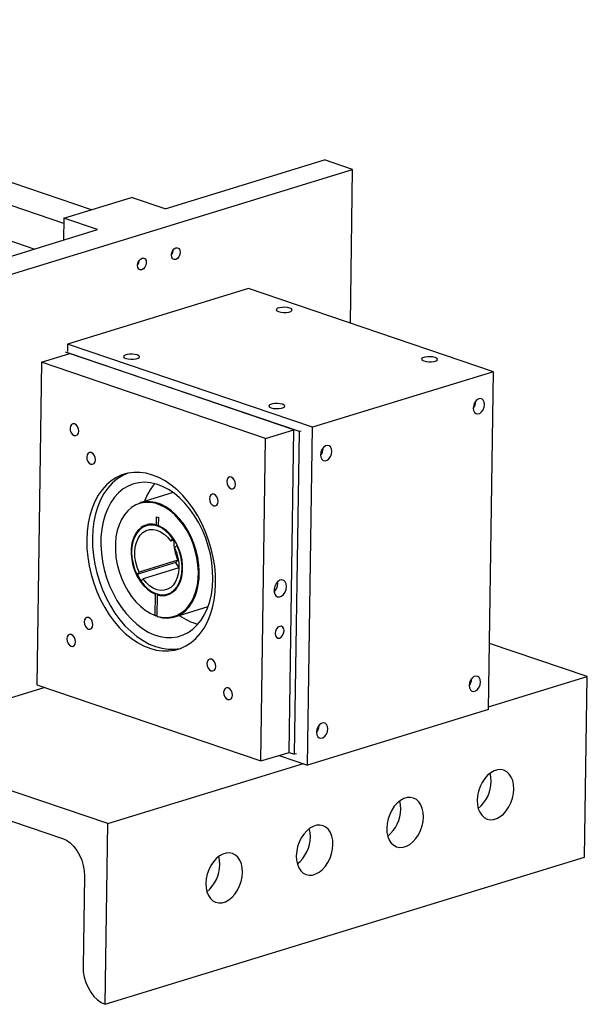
# Model space of a CAD drawing. Header units: inches. Extents: x 0.1 to 43.9, y 0.1 to 33.9.
# Tile 16 of 17: x 38.4 to 40.1, y 22.2 to 25.1. Entities that reach past the tile are written whole.
import ezdxf

# ---------------------------------------------------------------- set-up
doc = ezdxf.new("R2010")
doc.units = ezdxf.units.IN
doc.header["$MEASUREMENT"] = 0

msp = doc.modelspace()

# ---------------------------------------------------------------- linework, layer by layer
at = {"color": 7, "linetype": 'Continuous', "lineweight": 25}
for p, q in [((38.6396, 24.5066), (36.9911, 25.0665)), ((38.5579, 24.4665), (36.9004, 25.0295)), ((38.4708, 24.3908), (36.724, 24.9842)), ((38.8569, 24.5093), (39.3263, 24.6534)), ((39.4088, 24.6254), (39.3263, 24.6534)), ((37.997, 24.1921), (39.4088, 24.6254)), ((39.4021, 24.1723), (39.4088, 24.6254)), ((38.5581, 24.4816), (38.7579, 24.5429)), ((38.8569, 24.5093), (38.7579, 24.5429)), ((38.5581, 24.4816), (38.5572, 24.4173)), ((38.6571, 24.448), (38.5581, 24.4816)), ((37.9145, 24.2201), (38.6571, 24.448)), ((39.102, 24.2742), (38.5691, 24.1107)), ((39.8236, 24.0291), (39.102, 24.2742)), ((38.5691, 24.1107), (38.5688, 24.0885)), ((39.2907, 23.8656), (38.5691, 24.1107)), ((38.4927, 24.0571), (38.576, 24.0827)), ((39.2522, 23.853), (38.5635, 24.0869)), ((39.2357, 23.8585), (38.576, 24.0827)), ((38.4927, 24.0571), (38.4785, 23.1066)), ((39.1524, 23.833), (38.4927, 24.0571)), ((39.8236, 24.0291), (39.2907, 23.8656)), ((39.8088, 23.0342), (39.8236, 24.0291)), ((39.7714, 23.9416), (39.7713, 23.9428)), ((39.1524, 23.833), (39.2357, 23.8585)), ((39.2215, 22.908), (39.2357, 23.8585)), ((39.238, 22.9024), (39.2522, 23.853)), ((39.2574, 23.8546), (39.2522, 23.853)), ((39.2759, 22.8706), (39.2907, 23.8656)), ((39.1382, 22.8825), (39.1524, 23.833)), ((39.3217, 23.8036), (39.3217, 23.8048)), ((38.8798, 23.6734), (38.7819, 23.6433)), ((38.8311, 23.5777), (38.8314, 23.6015)), ((38.8314, 23.6015), (38.8366, 23.5998)), ((38.8366, 23.5998), (38.8363, 23.5759)), ((38.8087, 23.5781), (38.8012, 23.5758)), ((38.8363, 23.5776), (38.8324, 23.5764)), ((38.8729, 23.5305), (38.8796, 23.5372)), ((38.8838, 23.5339), (38.8729, 23.5305)), ((38.8813, 23.5377), (38.8796, 23.5372)), ((38.8911, 23.5175), (38.8843, 23.5108)), ((38.8927, 23.518), (38.8911, 23.5175)), ((38.8944, 23.4741), (38.78, 23.439)), ((38.8876, 23.4674), (38.8944, 23.4741)), ((38.8876, 23.4674), (38.7732, 23.4323)), ((38.8971, 23.4517), (38.7914, 23.4193)), ((38.7732, 23.4323), (38.78, 23.439)), ((38.7914, 23.4193), (38.7847, 23.4127)), ((39.188, 23.4053), (39.1876, 23.4102)), ((38.8271, 23.3113), (38.828, 23.3739)), ((38.8332, 23.3721), (38.8323, 23.3095)), ((38.8631, 23.3741), (38.8706, 23.3764)), ((38.885, 23.3073), (38.9829, 23.3373)), ((38.8272, 23.3103), (38.8284, 23.3099)), ((38.8323, 23.3111), (38.8284, 23.3099)), ((40.0999, 23.1312), (39.8117, 23.2291)), ((39.7592, 23.1241), (39.7592, 23.1253)), ((39.8089, 23.0419), (40.0999, 23.1312)), ((40.0919, 22.5989), (40.0999, 23.1312)), ((37.9783, 22.939), (38.5003, 23.0992)), ((38.4785, 23.1066), (39.1382, 22.8825)), ((39.8088, 23.0342), (39.2759, 22.8706)), ((39.3095, 22.9861), (39.3095, 22.9873)), ((38.688, 22.6979), (37.9783, 22.939)), ((39.1382, 22.8825), (39.2215, 22.908)), ((39.1922, 22.8991), (39.2759, 22.8706)), ((39.2215, 22.908), (39.238, 22.9024)), ((39.2433, 22.904), (39.238, 22.9024)), ((38.688, 22.6979), (39.264, 22.8747)), ((37.9605, 22.8559), (38.5542, 22.6542)), ((38.6801, 22.1657), (38.688, 22.6979)), ((38.6801, 22.1657), (40.0919, 22.5989)), ((38.6188, 22.5431), (38.6149, 22.277)), ((38.6795, 22.1659), (38.6801, 22.1657))]:
    msp.add_line(p, q, dxfattribs=at)
at = {"color": 8, "linetype": 'Continuous', "lineweight": 25}
for p, q in [((38.8332, 23.3721), (38.8411, 23.3703)), ((38.8323, 23.3095), (38.8438, 23.3066))]:
    msp.add_line(p, q, dxfattribs=at)
at = {"color": 7, "linetype": 'Continuous', "lineweight": 25, "flags": 128}
for points in [[(38.8751, 24.3733), (38.8762, 24.3802), (38.8791, 24.3866), (38.8833, 24.3916), (38.8883, 24.3945), (38.8932, 24.3947), (38.8974, 24.3922), (38.9001, 24.3875), (38.901, 24.3812), (38.8999, 24.3743), (38.897, 24.3679), (38.8928, 24.3629), (38.8878, 24.36), (38.8829, 24.3598), (38.8787, 24.3623), (38.876, 24.367), (38.8751, 24.3733)], [(38.7752, 24.3426), (38.7763, 24.3495), (38.7792, 24.356), (38.7835, 24.361), (38.7884, 24.3638), (38.7933, 24.364), (38.7975, 24.3616), (38.8002, 24.3568), (38.8011, 24.3506), (38.8, 24.3437), (38.7971, 24.3372), (38.7929, 24.3322), (38.7879, 24.3294), (38.783, 24.3292), (38.7788, 24.3316), (38.7761, 24.3363), (38.7752, 24.3426)], [(39.1904, 24.2064), (39.1971, 24.2048), (39.2049, 24.204), (39.2131, 24.2041), (39.2205, 24.2052), (39.2263, 24.2069), (39.2297, 24.2093), (39.2305, 24.2119), (39.2284, 24.2145), (39.2238, 24.2167), (39.2171, 24.2183), (39.2093, 24.2191), (39.2011, 24.219), (39.1937, 24.218), (39.1879, 24.2162), (39.1845, 24.2139), (39.1837, 24.2113), (39.1858, 24.2087), (39.1904, 24.2064)], [(38.741, 24.0685), (38.7476, 24.0669), (38.7555, 24.0661), (38.7636, 24.0662), (38.771, 24.0672), (38.7768, 24.069), (38.7803, 24.0713), (38.7811, 24.0739), (38.779, 24.0765), (38.7743, 24.0787), (38.7677, 24.0804), (38.7598, 24.0812), (38.7517, 24.0811), (38.7443, 24.08), (38.7385, 24.0783), (38.735, 24.0759), (38.7343, 24.0733), (38.7363, 24.0707), (38.741, 24.0685)], [(39.6184, 24.0611), (39.6251, 24.0595), (39.6329, 24.0587), (39.6411, 24.0588), (39.6485, 24.0598), (39.6543, 24.0615), (39.6577, 24.0639), (39.6585, 24.0665), (39.6564, 24.0691), (39.6518, 24.0713), (39.6451, 24.0729), (39.6373, 24.0737), (39.6291, 24.0736), (39.6217, 24.0726), (39.6159, 24.0708), (39.6125, 24.0685), (39.6117, 24.0659), (39.6138, 24.0633), (39.6184, 24.0611)], [(39.169, 23.9231), (39.1756, 23.9215), (39.1835, 23.9207), (39.1916, 23.9208), (39.199, 23.9218), (39.2048, 23.9236), (39.2083, 23.9259), (39.2091, 23.9286), (39.207, 23.9311), (39.2023, 23.9334), (39.1957, 23.935), (39.1878, 23.9358), (39.1797, 23.9357), (39.1723, 23.9347), (39.1665, 23.9329), (39.163, 23.9305), (39.1623, 23.9279), (39.1643, 23.9254), (39.169, 23.9231)], [(39.7973, 23.9327), (39.7964, 23.94), (39.7936, 23.9458), (39.7893, 23.9494), (39.7839, 23.9504), (39.7781, 23.9486), (39.7726, 23.9443), (39.7681, 23.938), (39.7652, 23.9304), (39.764, 23.9225), (39.7649, 23.9153), (39.7677, 23.9095), (39.7721, 23.9059), (39.7775, 23.9049), (39.7832, 23.9067), (39.7887, 23.911), (39.7932, 23.9173), (39.7962, 23.9249), (39.7973, 23.9327)], [(38.602, 23.8544), (38.6011, 23.8613), (38.5984, 23.8678), (38.5943, 23.8729), (38.5895, 23.8759), (38.5845, 23.8763), (38.5803, 23.874), (38.5775, 23.8693), (38.5764, 23.8631), (38.5773, 23.8561), (38.58, 23.8496), (38.5841, 23.8445), (38.5889, 23.8415), (38.5939, 23.8411), (38.5981, 23.8435), (38.6009, 23.8481), (38.602, 23.8544)], [(38.6511, 23.7699), (38.6502, 23.7768), (38.6476, 23.7834), (38.6435, 23.7885), (38.6386, 23.7915), (38.6337, 23.7918), (38.6294, 23.7895), (38.6266, 23.7849), (38.6255, 23.7786), (38.6264, 23.7717), (38.6291, 23.7652), (38.6332, 23.76), (38.6381, 23.7571), (38.643, 23.7567), (38.6472, 23.759), (38.6501, 23.7637), (38.6511, 23.7699)], [(39.3477, 23.7948), (39.3468, 23.802), (39.344, 23.8078), (39.3396, 23.8114), (39.3343, 23.8124), (39.3285, 23.8106), (39.323, 23.8063), (39.3185, 23.8), (39.3155, 23.7924), (39.3144, 23.7845), (39.3153, 23.7773), (39.3181, 23.7715), (39.3224, 23.7679), (39.3278, 23.7669), (39.3336, 23.7687), (39.3391, 23.773), (39.3436, 23.7793), (39.3466, 23.7869), (39.3477, 23.7948)], [(39.0053, 23.4053), (39.0048, 23.4306), (39.0024, 23.4563), (38.9983, 23.4822), (38.9923, 23.5079), (38.9847, 23.5333), (38.9755, 23.558), (38.9647, 23.5819), (38.9524, 23.6047), (38.9389, 23.6262), (38.9241, 23.6462), (38.9083, 23.6645), (38.8916, 23.681), (38.8742, 23.6954), (38.8562, 23.7076), (38.8379, 23.7175), (38.8193, 23.7251), (38.8007, 23.7302), (38.7822, 23.7328), (38.764, 23.7328), (38.7463, 23.7303), (38.7293, 23.7253), (38.7132, 23.7179), (38.698, 23.7081), (38.6839, 23.6959), (38.6711, 23.6816), (38.6597, 23.6653), (38.6498, 23.647), (38.6415, 23.6271), (38.6349, 23.6056), (38.63, 23.5829), (38.6269, 23.559), (38.6256, 23.5343), (38.6261, 23.509), (38.6285, 23.4832), (38.6327, 23.4574), (38.6386, 23.4317), (38.6462, 23.4063), (38.6555, 23.3816), (38.6663, 23.3577), (38.6785, 23.3349), (38.6921, 23.3134), (38.7068, 23.2934), (38.7226, 23.275), (38.7393, 23.2586), (38.7567, 23.2442), (38.7747, 23.232), (38.7931, 23.222), (38.8117, 23.2145), (38.8303, 23.2094), (38.8488, 23.2068), (38.8669, 23.2068), (38.8846, 23.2092), (38.9016, 23.2142), (38.9178, 23.2217), (38.933, 23.2315), (38.947, 23.2437), (38.9598, 23.258), (38.9712, 23.2743), (38.9811, 23.2926), (38.9894, 23.3125), (38.9961, 23.334), (39.0009, 23.3567), (39.0041, 23.3806), (39.0053, 23.4053)], [(38.7447, 23.73), (38.7298, 23.723), (38.7146, 23.7132), (38.7006, 23.701), (38.6878, 23.6867), (38.6764, 23.6704), (38.6665, 23.6521), (38.6582, 23.6322), (38.6516, 23.6107), (38.6467, 23.588), (38.6436, 23.5641), (38.6423, 23.5394), (38.6428, 23.5141), (38.6452, 23.4884), (38.6493, 23.4625), (38.6553, 23.4368), (38.6629, 23.4114), (38.6722, 23.3867), (38.683, 23.3628), (38.6952, 23.34), (38.7087, 23.3185), (38.7235, 23.2985), (38.7393, 23.2802), (38.756, 23.2637), (38.7734, 23.2493), (38.7914, 23.2371), (38.8097, 23.2272), (38.8283, 23.2196), (38.847, 23.2145), (38.8655, 23.2119), (38.8836, 23.2119), (38.9013, 23.2144), (38.9029, 23.2147)], [(38.9971, 23.4189), (38.9965, 23.4428), (38.9941, 23.467), (38.9898, 23.4914), (38.9837, 23.5155), (38.9759, 23.5392), (38.9665, 23.5622), (38.9556, 23.5842), (38.9432, 23.6049), (38.9297, 23.6242), (38.915, 23.6418), (38.8993, 23.6574), (38.8829, 23.6711), (38.866, 23.6825), (38.8486, 23.6915), (38.8311, 23.6981), (38.8135, 23.7022), (38.7962, 23.7036), (38.7793, 23.7025), (38.763, 23.6989), (38.7475, 23.6926), (38.7329, 23.6839), (38.7195, 23.6729), (38.7073, 23.6596), (38.6965, 23.6442), (38.6873, 23.6269), (38.6797, 23.6078), (38.6739, 23.5873), (38.6698, 23.5655), (38.6676, 23.5427), (38.6673, 23.5191), (38.6688, 23.4949), (38.6722, 23.4706), (38.6773, 23.4463), (38.6843, 23.4224), (38.6929, 23.399), (38.7031, 23.3765), (38.7147, 23.3551), (38.7277, 23.3351), (38.7419, 23.3166), (38.757, 23.3), (38.7731, 23.2853), (38.7898, 23.2728), (38.807, 23.2625), (38.8244, 23.2547), (38.842, 23.2494), (38.8595, 23.2466), (38.8766, 23.2464), (38.8932, 23.2488), (38.9092, 23.2538), (38.9242, 23.2612), (38.9383, 23.2711), (38.9511, 23.2833), (38.9626, 23.2977), (38.9726, 23.3141), (38.981, 23.3323), (38.9877, 23.3521), (38.9927, 23.3733), (38.9958, 23.3956), (38.9971, 23.4189)], [(39.0638, 23.6975), (39.0629, 23.7044), (39.0602, 23.7109), (39.0561, 23.7161), (39.0513, 23.7191), (39.0463, 23.7194), (39.0421, 23.7171), (39.0393, 23.7124), (39.0382, 23.7062), (39.0391, 23.6993), (39.0418, 23.6927), (39.0459, 23.6876), (39.0508, 23.6846), (39.0557, 23.6843), (39.0599, 23.6866), (39.0627, 23.6912), (39.0638, 23.6975)], [(38.8438, 23.3066), (38.8472, 23.3061), (38.8619, 23.3052), (38.8762, 23.3069), (38.8898, 23.311), (38.9026, 23.3176), (38.9143, 23.3266), (38.9247, 23.3378), (38.9338, 23.351), (38.9414, 23.3661), (38.9473, 23.3828), (38.9515, 23.4009), (38.9539, 23.4201), (38.9545, 23.4402), (38.9533, 23.4607), (38.9503, 23.4814), (38.9454, 23.5021), (38.9389, 23.5223), (38.9308, 23.5419), (38.9213, 23.5604), (38.9104, 23.5777), (38.8983, 23.5934), (38.8852, 23.6073), (38.8713, 23.6193), (38.8569, 23.6291), (38.8421, 23.6366), (38.8271, 23.6417), (38.8122, 23.6443), (38.7976, 23.6444), (38.7835, 23.6419), (38.7702, 23.6369), (38.7578, 23.6295), (38.7465, 23.6198), (38.7364, 23.6079), (38.7278, 23.5941), (38.7208, 23.5784), (38.7154, 23.5612), (38.7118, 23.5427), (38.71, 23.5232), (38.71, 23.503), (38.7118, 23.4824), (38.7154, 23.4616), (38.7208, 23.4411), (38.7278, 23.421), (38.7364, 23.4018), (38.7464, 23.3836), (38.7578, 23.3668), (38.7702, 23.3517), (38.7835, 23.3383), (38.7976, 23.3271), (38.8122, 23.318), (38.8271, 23.3113), (38.8271, 23.3113)], [(38.8336, 23.3082), (38.8487, 23.3047), (38.8635, 23.3038), (38.878, 23.3055), (38.8917, 23.3097), (38.9046, 23.3164), (38.9164, 23.3254), (38.927, 23.3367), (38.9362, 23.3501), (38.9438, 23.3654), (38.9498, 23.3822), (38.9541, 23.4005), (38.9565, 23.4199), (38.9571, 23.4402), (38.9559, 23.4609), (38.9528, 23.4819), (38.948, 23.5028), (38.9414, 23.5232), (38.9332, 23.543), (38.9235, 23.5617), (38.9125, 23.5792), (38.9003, 23.5951), (38.8871, 23.6091), (38.8731, 23.6212), (38.8585, 23.6312), (38.8435, 23.6387), (38.8284, 23.6439), (38.8133, 23.6465), (38.7986, 23.6466), (38.7843, 23.644), (38.7819, 23.6433)], [(39.0127, 23.6471), (39.0118, 23.654), (39.0091, 23.6606), (39.005, 23.6657), (39.0001, 23.6687), (38.9952, 23.669), (38.991, 23.6667), (38.9881, 23.6621), (38.9871, 23.6558), (38.9879, 23.6489), (38.9906, 23.6424), (38.9947, 23.6372), (38.9996, 23.6342), (39.0045, 23.6339), (39.0087, 23.6362), (39.0116, 23.6409), (39.0127, 23.6471)], [(38.7895, 23.573), (38.7856, 23.5704), (38.7765, 23.562), (38.7689, 23.5513), (38.763, 23.5387), (38.7589, 23.5244), (38.7567, 23.5088), (38.7564, 23.4924), (38.7582, 23.4754), (38.7618, 23.4585), (38.7673, 23.442), (38.7745, 23.4263), (38.7832, 23.4119), (38.7932, 23.3992), (38.8042, 23.3884), (38.8159, 23.3799), (38.828, 23.3739)], [(38.8796, 23.5372), (38.8698, 23.5496), (38.859, 23.56), (38.8474, 23.5683), (38.8355, 23.5741), (38.8235, 23.5772), (38.8117, 23.5777), (38.8004, 23.5755), (38.79, 23.5707), (38.7807, 23.5633), (38.7727, 23.5536), (38.7663, 23.5419), (38.7616, 23.5284), (38.7588, 23.5135), (38.7579, 23.4976), (38.7589, 23.4811), (38.7619, 23.4644), (38.7667, 23.448), (38.7732, 23.4323)], [(38.78, 23.439), (38.7742, 23.4535), (38.7701, 23.4685), (38.7677, 23.4838), (38.7673, 23.4988), (38.7686, 23.5132), (38.7719, 23.5264), (38.7768, 23.5381), (38.7833, 23.5481), (38.7913, 23.5559), (38.8004, 23.5614), (38.8104, 23.5644), (38.8211, 23.5648), (38.8321, 23.5627), (38.843, 23.558), (38.8537, 23.5509), (38.8637, 23.5417), (38.8729, 23.5305)], [(38.8411, 23.3703), (38.8454, 23.3699), (38.8573, 23.3704), (38.8685, 23.3736), (38.8787, 23.3795), (38.8878, 23.3878), (38.8953, 23.3985), (38.9013, 23.4111), (38.9054, 23.4254), (38.9076, 23.441), (38.9079, 23.4575), (38.9061, 23.4744), (38.9025, 23.4913), (38.897, 23.5079), (38.8898, 23.5235), (38.8811, 23.5379), (38.8711, 23.5506), (38.8601, 23.5614), (38.8484, 23.5699), (38.8363, 23.5759)], [(38.8485, 23.372), (38.8582, 23.3726), (38.8692, 23.3757), (38.8793, 23.3815), (38.8881, 23.3897), (38.8956, 23.4002), (38.9014, 23.4126), (38.9055, 23.4267), (38.9076, 23.442), (38.9079, 23.4582), (38.9062, 23.4748), (38.9026, 23.4915), (38.8972, 23.5077), (38.8901, 23.5231), (38.8816, 23.5372), (38.8718, 23.5497), (38.861, 23.5603), (38.8495, 23.5687), (38.8375, 23.5746)], [(38.7847, 23.4127), (38.7945, 23.4002), (38.8053, 23.3898), (38.8168, 23.3815), (38.8288, 23.3758), (38.8408, 23.3726), (38.8526, 23.3721), (38.8638, 23.3743), (38.8743, 23.3791), (38.8836, 23.3865), (38.8916, 23.3962), (38.898, 23.4079), (38.9026, 23.4214), (38.9055, 23.4363), (38.9064, 23.4522), (38.9054, 23.4687), (38.9024, 23.4854), (38.8976, 23.5018), (38.8911, 23.5175)], [(38.8843, 23.5108), (38.8901, 23.4964), (38.8942, 23.4813), (38.8966, 23.466), (38.897, 23.451), (38.8956, 23.4367), (38.8924, 23.4234), (38.8875, 23.4117), (38.8809, 23.4018), (38.873, 23.3939), (38.8639, 23.3884), (38.8539, 23.3854), (38.8432, 23.385), (38.8322, 23.3871), (38.8213, 23.3918), (38.8106, 23.3989), (38.8005, 23.4081), (38.7914, 23.4193)], [(38.8873, 23.4674), (38.8928, 23.4571), (38.8962, 23.4515)], [(39.2139, 23.3965), (39.2131, 23.4041), (39.2103, 23.4103), (39.2059, 23.4144), (39.2004, 23.4159), (39.1944, 23.4148), (39.1885, 23.411), (39.1834, 23.405), (39.1796, 23.3975), (39.1775, 23.3893), (39.1774, 23.3813), (39.1793, 23.3743), (39.1829, 23.3691), (39.1879, 23.3662), (39.1937, 23.366), (39.1997, 23.3685), (39.2053, 23.3735), (39.2098, 23.3803), (39.2128, 23.3882), (39.2139, 23.3965)], [(38.6439, 23.2838), (38.643, 23.2907), (38.6403, 23.2972), (38.6362, 23.3024), (38.6313, 23.3053), (38.6264, 23.3057), (38.6222, 23.3034), (38.6193, 23.2987), (38.6183, 23.2925), (38.6191, 23.2856), (38.6218, 23.279), (38.6259, 23.2739), (38.6308, 23.2709), (38.6357, 23.2706), (38.6399, 23.2729), (38.6428, 23.2775), (38.6439, 23.2838)], [(39.2066, 23.266), (39.2057, 23.2722), (39.203, 23.277), (39.1988, 23.2794), (39.1939, 23.2792), (39.1889, 23.2764), (39.1847, 23.2714), (39.1818, 23.2649), (39.1807, 23.258), (39.1816, 23.2517), (39.1843, 23.247), (39.1885, 23.2446), (39.1934, 23.2448), (39.1984, 23.2476), (39.2026, 23.2526), (39.2055, 23.2591), (39.2066, 23.266)], [(38.5927, 23.2334), (38.5919, 23.2403), (38.5892, 23.2468), (38.5851, 23.252), (38.5802, 23.255), (38.5753, 23.2553), (38.5711, 23.253), (38.5682, 23.2484), (38.5671, 23.2421), (38.568, 23.2352), (38.5707, 23.2286), (38.5748, 23.2235), (38.5797, 23.2205), (38.5846, 23.2202), (38.5888, 23.2225), (38.5917, 23.2271), (38.5927, 23.2334)], [(39.0054, 23.161), (39.0046, 23.1679), (39.0019, 23.1744), (38.9978, 23.1796), (38.9929, 23.1825), (38.988, 23.1829), (38.9837, 23.1806), (38.9809, 23.1759), (38.9798, 23.1697), (38.9807, 23.1627), (38.9834, 23.1562), (38.9875, 23.1511), (38.9924, 23.1481), (38.9973, 23.1477), (39.0015, 23.1501), (39.0044, 23.1547), (39.0054, 23.161)], [(39.7851, 23.1152), (39.7842, 23.1225), (39.7814, 23.1283), (39.7771, 23.1319), (39.7717, 23.1329), (39.7659, 23.1311), (39.7604, 23.1268), (39.7559, 23.1205), (39.753, 23.1129), (39.7518, 23.105), (39.7527, 23.0977), (39.7555, 23.092), (39.7599, 23.0884), (39.7653, 23.0874), (39.771, 23.0892), (39.7765, 23.0935), (39.781, 23.0998), (39.784, 23.1073), (39.7851, 23.1152)], [(39.0546, 23.0765), (39.0537, 23.0834), (39.051, 23.09), (39.0469, 23.0951), (39.042, 23.0981), (39.0371, 23.0985), (39.0329, 23.0961), (39.03, 23.0915), (39.0289, 23.0852), (39.0298, 23.0783), (39.0325, 23.0718), (39.0366, 23.0666), (39.0415, 23.0637), (39.0464, 23.0633), (39.0506, 23.0656), (39.0535, 23.0703), (39.0546, 23.0765)], [(39.3355, 22.9772), (39.3346, 22.9845), (39.3318, 22.9903), (39.3275, 22.9939), (39.3221, 22.9949), (39.3163, 22.9931), (39.3108, 22.9888), (39.3063, 22.9825), (39.3033, 22.9749), (39.3022, 22.967), (39.3031, 22.9597), (39.3059, 22.954), (39.3102, 22.9504), (39.3156, 22.9494), (39.3214, 22.9512), (39.3269, 22.9555), (39.3314, 22.9618), (39.3344, 22.9693), (39.3355, 22.9772)], [(39.8835, 22.7999), (39.8828, 22.8128), (39.8803, 22.8248), (39.876, 22.8353), (39.8701, 22.844), (39.8629, 22.8507), (39.8545, 22.8551), (39.8453, 22.8571), (39.8356, 22.8565), (39.8256, 22.8534), (39.8158, 22.848), (39.8064, 22.8403), (39.7978, 22.8307), (39.7903, 22.8195), (39.7841, 22.8071), (39.7795, 22.7939), (39.7766, 22.7802), (39.7755, 22.7667), (39.7762, 22.7538), (39.7788, 22.7419), (39.783, 22.7314), (39.7889, 22.7226), (39.7961, 22.7159), (39.8045, 22.7115), (39.8137, 22.7096), (39.8234, 22.7102), (39.8334, 22.7132), (39.8433, 22.7187), (39.8526, 22.7263), (39.8612, 22.7359), (39.8687, 22.7471), (39.8749, 22.7595), (39.8795, 22.7728), (39.8824, 22.7864), (39.8835, 22.7999)], [(39.817, 22.8225), (39.8162, 22.8354), (39.8139, 22.8467)], [(39.6171, 22.7181), (39.6164, 22.7311), (39.6139, 22.743), (39.6096, 22.7535), (39.6038, 22.7623), (39.5965, 22.769), (39.5882, 22.7734), (39.5789, 22.7753), (39.5692, 22.7747), (39.5592, 22.7717), (39.5494, 22.7662), (39.54, 22.7586), (39.5314, 22.749), (39.5239, 22.7378), (39.5178, 22.7253), (39.5131, 22.7121), (39.5102, 22.6985), (39.5091, 22.685), (39.5098, 22.6721), (39.5124, 22.6601), (39.5166, 22.6496), (39.5225, 22.6409), (39.5297, 22.6342), (39.5381, 22.6298), (39.5473, 22.6278), (39.5571, 22.6284), (39.567, 22.6315), (39.5769, 22.6369), (39.5862, 22.6446), (39.5948, 22.6541), (39.6023, 22.6653), (39.6085, 22.6778), (39.6131, 22.691), (39.616, 22.7046), (39.6171, 22.7181)], [(39.5506, 22.7408), (39.5499, 22.7537), (39.5475, 22.7649)], [(39.3508, 22.6364), (39.35, 22.6493), (39.3475, 22.6613), (39.3432, 22.6718), (39.3374, 22.6805), (39.3302, 22.6872), (39.3218, 22.6916), (39.3126, 22.6936), (39.3028, 22.693), (39.2928, 22.6899), (39.283, 22.6845), (39.2736, 22.6768), (39.2651, 22.6672), (39.2576, 22.656), (39.2514, 22.6436), (39.2468, 22.6303), (39.2439, 22.6167), (39.2427, 22.6032), (39.2435, 22.5903), (39.246, 22.5784), (39.2503, 22.5678), (39.2561, 22.5591), (39.2633, 22.5524), (39.2717, 22.548), (39.2809, 22.5461), (39.2907, 22.5466), (39.3007, 22.5497), (39.3105, 22.5552), (39.3199, 22.5628), (39.3284, 22.5724), (39.3359, 22.5836), (39.3421, 22.596), (39.3467, 22.6093), (39.3496, 22.6229), (39.3508, 22.6364)], [(39.2842, 22.659), (39.2835, 22.6719), (39.2811, 22.6832)], [(38.5542, 22.6542), (38.5656, 22.649), (38.5767, 22.6412), (38.587, 22.6311), (38.5963, 22.6191), (38.6043, 22.6054), (38.6107, 22.5905), (38.6153, 22.5748), (38.6181, 22.5588), (38.6188, 22.5431)], [(39.0844, 22.5546), (39.0837, 22.5676), (39.0811, 22.5795), (39.0769, 22.59), (39.071, 22.5988), (39.0638, 22.6055), (39.0554, 22.6099), (39.0462, 22.6118), (39.0364, 22.6112), (39.0265, 22.6082), (39.0166, 22.6027), (39.0073, 22.5951), (38.9987, 22.5855), (38.9912, 22.5743), (38.985, 22.5618), (38.9804, 22.5486), (38.9775, 22.535), (38.9764, 22.5215), (38.9771, 22.5086), (38.9796, 22.4966), (38.9839, 22.4861), (38.9897, 22.4773), (38.997, 22.4707), (39.0053, 22.4663), (39.0146, 22.4643), (39.0243, 22.4649), (39.0343, 22.468), (39.0441, 22.4734), (39.0535, 22.4811), (39.0621, 22.4906), (39.0696, 22.5018), (39.0757, 22.5143), (39.0803, 22.5275), (39.0833, 22.5411), (39.0844, 22.5546)], [(39.0178, 22.5772), (39.0171, 22.5902), (39.0148, 22.6014)], [(38.6149, 22.277), (38.6156, 22.2612), (38.6184, 22.2453), (38.623, 22.2296), (38.6295, 22.2147), (38.6374, 22.201), (38.6467, 22.189), (38.657, 22.1789), (38.6681, 22.1711), (38.6795, 22.1659)]]:
    msp.add_lwpolyline(points, dxfattribs=at)
at = {"color": 7, "linetype": 'Continuous', "lineweight": 25}
for centre, radius, start, end in [((38.854, 24.3888), 0.0262, 323.7611, 358.7857), ((38.7541, 24.3582), 0.0262, 323.761, 358.7857), ((39.7376, 23.9423), 0.0338, 321.5392, 358.7851), ((39.288, 23.8043), 0.0338, 321.539, 358.7852), ((38.9491, 23.5938), 0.1624, 139.3663, 160.6552), ((38.8171, 23.5289), 0.0499, 72.2289, 125.8704), ((39.0152, 23.531), 0.1336, 179.074, 205.2382), ((38.9041, 23.4948), 0.144, 205.5961, 214.4672), ((39.1519, 23.4058), 0.0361, 315.3332, 359.2915), ((38.997, 23.445), 0.1656, 233.6742, 254.5501), ((39.7254, 23.1248), 0.0338, 321.5391, 358.7852), ((39.2758, 22.9868), 0.0338, 321.5389, 358.7853), ((39.7126, 22.8235), 0.1043, 309.187, 359.4799), ((39.4462, 22.7417), 0.1043, 309.187, 359.4799), ((39.1799, 22.6599), 0.1043, 309.1871, 359.4799), ((38.9135, 22.5782), 0.1043, 309.1871, 359.4799)]:
    msp.add_arc(centre, radius, start, end, dxfattribs=at)
at = {"color": 8, "linetype": 'Continuous', "lineweight": 25}
msp.add_arc((38.8155, 23.5293), 0.0509, 72.1972, 120.7815, dxfattribs=at)
at = {"color": 7, "linetype": 'Continuous', "lineweight": 25}
for points, knots in [([(38.8324, 23.5764), (38.8323, 23.5763), (38.832, 23.5763), (38.8317, 23.5764), (38.8313, 23.5766), (38.8311, 23.5771), (38.8311, 23.5775), (38.8311, 23.5777), (38.8311, 23.5777)], [0, 0, 0, 0, 0.118222, 0.332767, 0.547322, 0.761945, 0.976701, 1, 1, 1, 1]), ([(38.8363, 23.5759), (38.8363, 23.5759), (38.8363, 23.5756), (38.8364, 23.5751), (38.8367, 23.5748), (38.837, 23.5746), (38.8373, 23.5745), (38.8375, 23.5746), (38.8375, 23.5746)], [0, 0, 0, 0, 0.1036166, 0.3183348, 0.5330089, 0.7475914, 0.8818547, 1, 1, 1, 1]), ([(38.828, 23.3739), (38.828, 23.374), (38.828, 23.3742), (38.8282, 23.3747), (38.8284, 23.3752), (38.8287, 23.3756), (38.829, 23.3759), (38.8293, 23.376), (38.8294, 23.376)], [0, 0, 0, 0, 0.0954194, 0.3101319, 0.5248179, 0.6592905, 0.8736603, 1, 1, 1, 1]), ([(38.8346, 23.3743), (38.8344, 23.3742), (38.8342, 23.3741), (38.8338, 23.3738), (38.8335, 23.3733), (38.8333, 23.3728), (38.8332, 23.3723), (38.8332, 23.3721), (38.8332, 23.3721)], [0, 0, 0, 0, 0.206937, 0.340984, 0.555655, 0.770317, 0.985066, 1, 1, 1, 1]), ([(38.8284, 23.3099), (38.8283, 23.3099), (38.8282, 23.3099), (38.8279, 23.3099), (38.8275, 23.31), (38.8273, 23.3104), (38.8271, 23.3108), (38.8271, 23.3111), (38.8271, 23.3113)], [0, 0, 0, 0, 0.086303, 0.220479, 0.434993, 0.649499, 0.864039, 1, 1, 1, 1]), ([(38.8323, 23.3095), (38.8323, 23.3095), (38.8323, 23.3093), (38.8323, 23.3089), (38.8325, 23.3085), (38.8328, 23.3082), (38.8332, 23.3081), (38.8334, 23.3081), (38.8336, 23.3082), (38.8336, 23.3082)], [0, 0, 0, 0, 0.001443, 0.216198, 0.430951, 0.64567, 0.780074, 0.994684, 1, 1, 1, 1])]:
    msp.add_open_spline(points, degree=3, knots=knots, dxfattribs=at)

doc.saveas('drawing.dxf')
